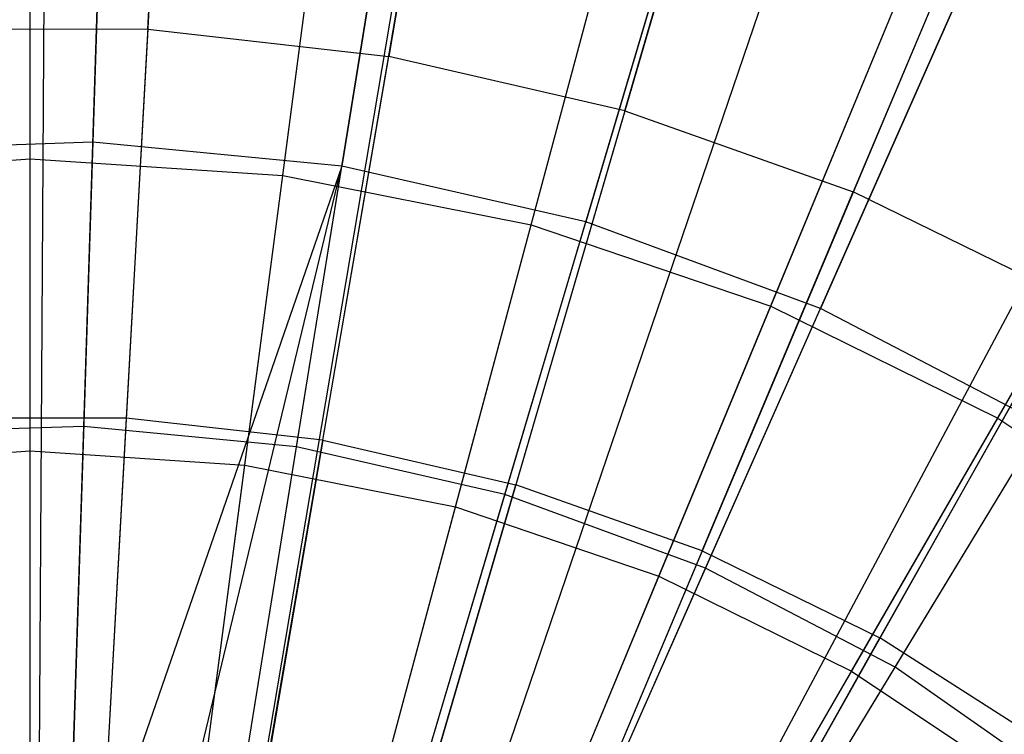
# Model space of a CAD drawing. Extents: x 0.2 to 40.1, y -6.7 to 6.7.
# Tile 248 of 256: x 18.817 to 19.159, y -2.964 to -2.716. Entities that reach past the tile are written whole.
import ezdxf

# ---------------------------------------------------------------- set-up
doc = ezdxf.new("R2010")
doc.units = 0
doc.header["$MEASUREMENT"] = 0
doc.layers.get('0').update_dxf_attribs({"color": 13, "linetype": 'CONTINUOUS'})

# ---------------------------------------------------------------- blocks, each defined once
blk = doc.blocks.new('SNOWBALL_XIV_PM3_STL')
at = {"color": 0}
for p, q in [((18.85077, -2.48428, 5.03561), (18.84197, -2.75863, 5.13681)), ((18.85077, -2.48428, 5.03561), (18.84197, -2.75863, 5.13681)), ((18.97229, -2.496, 5.03561), (18.92848, -2.76698, 5.13681)), ((18.97229, -2.496, 5.03561), (18.92848, -2.76698, 5.13681)), ((18.82023, -2.76438, 5.05847), (18.82023, -2.49778, 4.94381)), ((18.82023, -2.76438, 5.05847), (18.82023, -2.49778, 4.94381)), ((18.90796, -2.77013, 5.05847), (18.94276, -2.50581, 4.94381)), ((18.90796, -2.77013, 5.05847), (18.94276, -2.50581, 4.94381)), ((19.09131, -2.52317, 5.03561), (19.01321, -2.78632, 5.13681)), ((19.09131, -2.52317, 5.03561), (19.01321, -2.78632, 5.13681)), ((18.9942, -2.78728, 5.05847), (19.0632, -2.52977, 4.94381)), ((18.9942, -2.78728, 5.05847), (19.0632, -2.52977, 4.94381)), ((19.20589, -2.56533, 5.03561), (19.09478, -2.81634, 5.13681)), ((19.20589, -2.56533, 5.03561), (19.09478, -2.81634, 5.13681)), ((18.82586, -2.56971, 5.09044), (18.82137, -3.27639, 5.30697)), ((18.82586, -2.56971, 5.09044), (18.82137, -3.27639, 5.30697)), ((18.8693, -2.57105, 5.09044), (18.83015, -3.27666, 5.30697)), ((18.8693, -2.57105, 5.09044), (18.83015, -3.27666, 5.30697)), ((19.07745, -2.81554, 5.05847), (19.17948, -2.56924, 4.94381)), ((19.07745, -2.81554, 5.05847), (19.17948, -2.56924, 4.94381)), ((18.8388, -2.85733, 0.58405), (18.84773, -2.57884, 0.67325)), ((18.8388, -2.85733, 0.58405), (18.84773, -2.57884, 0.67325)), ((18.96788, -2.58209, 5.09044), (18.85009, -3.27889, 5.30697)), ((18.96788, -2.58209, 5.09044), (18.85009, -3.27889, 5.30697)), ((18.9698, -2.58241, 5.09044), (18.85009, -3.27889, 5.30697)), ((18.9698, -2.58241, 5.09044), (18.85009, -3.27889, 5.30697)), ((18.91272, -2.86446, 0.58405), (18.95719, -2.5894, 0.67325)), ((18.91272, -2.86446, 0.58405), (18.95719, -2.5894, 0.67325)), ((18.82023, -2.86587, 0.65071), (18.82023, -2.59428, 0.75297)), ((18.82023, -2.86587, 0.65071), (18.82023, -2.59428, 0.75297)), ((18.86107, -2.71935, 5.15499), (18.86805, -2.5935, 5.10092)), ((18.86107, -2.71935, 5.15499), (18.86805, -2.5935, 5.10092)), ((18.89472, -2.87075, 0.65071), (18.93017, -2.60149, 0.75297)), ((18.89472, -2.87075, 0.65071), (18.93017, -2.60149, 0.75297)), ((19.06835, -2.60515, 5.09044), (18.8704, -3.28356, 5.30697)), ((19.06835, -2.60515, 5.09044), (18.8704, -3.28356, 5.30697)), ((18.96601, -2.60457, 5.10092), (18.94472, -2.7288, 5.15499)), ((18.96601, -2.60457, 5.10092), (18.94472, -2.7288, 5.15499)), ((18.98512, -2.88098, 0.58405), (19.06439, -2.61387, 0.67325)), ((18.98512, -2.88098, 0.58405), (19.06439, -2.61387, 0.67325)), ((19.10608, -2.61708, 5.09044), (18.87803, -3.28597, 5.30697)), ((19.10608, -2.61708, 5.09044), (18.87803, -3.28597, 5.30697)), ((18.96793, -2.88532, 0.65071), (19.03822, -2.62298, 0.75297)), ((18.96793, -2.88532, 0.65071), (19.03822, -2.62298, 0.75297)), ((19.15631, -2.85443, 5.05847), (19.28961, -2.62355, 4.94381)), ((19.15631, -2.85443, 5.05847), (19.28961, -2.62355, 4.94381)), ((19.02675, -2.74773, 5.15499), (19.06206, -2.62673, 5.10092)), ((19.02675, -2.74773, 5.15499), (19.06206, -2.62673, 5.10092)), ((19.16367, -2.63898, 5.09044), (18.88968, -3.2904, 5.30697)), ((19.16367, -2.63898, 5.09044), (18.88968, -3.2904, 5.30697)), ((19.05481, -2.90663, 0.58405), (19.16759, -2.65185, 0.67325)), ((19.05481, -2.90663, 0.58405), (19.16759, -2.65185, 0.67325)), ((19.03861, -2.90931, 0.65071), (19.14255, -2.65839, 0.75297)), ((19.03861, -2.90931, 0.65071), (19.14255, -2.65839, 0.75297)), ((19.15496, -2.6597, 5.10092), (19.10609, -2.77589, 5.15499)), ((19.15496, -2.6597, 5.10092), (19.10609, -2.77589, 5.15499)), ((19.23687, -2.6738, 5.09044), (18.90448, -3.29744, 5.30697)), ((19.23687, -2.6738, 5.09044), (18.90448, -3.29744, 5.30697)), ((19.25451, -2.68345, 5.09044), (18.90805, -3.29939, 5.30697)), ((19.25451, -2.68345, 5.09044), (18.90805, -3.29939, 5.30697)), ((19.12064, -2.94097, 0.58405), (19.26508, -2.70271, 0.67325)), ((19.12064, -2.94097, 0.58405), (19.26508, -2.70271, 0.67325)), ((19.10556, -2.94233, 0.65071), (19.24136, -2.70712, 0.75297)), ((19.10556, -2.94233, 0.65071), (19.24136, -2.70712, 0.75297)), ((18.86107, -2.71935, 5.15499), (18.77689, -2.71949, 5.15499)), ((18.86107, -2.71935, 5.15499), (18.77689, -2.71949, 5.15499)), ((18.86107, -2.71935, 5.15499), (18.85358, -2.85443, 5.20447)), ((18.86107, -2.71935, 5.15499), (18.85358, -2.85443, 5.20447)), ((18.86107, -2.71935, 5.15499), (18.94472, -2.7288, 5.15499)), ((18.86107, -2.71935, 5.15499), (18.94472, -2.7288, 5.15499)), ((18.92188, -2.86215, 5.20447), (18.94472, -2.7288, 5.15499)), ((18.92188, -2.86215, 5.20447), (18.94472, -2.7288, 5.15499)), ((19.02675, -2.74773, 5.15499), (18.94472, -2.7288, 5.15499)), ((19.02675, -2.74773, 5.15499), (18.94472, -2.7288, 5.15499)), ((19.02675, -2.74773, 5.15499), (18.98886, -2.87761, 5.20447)), ((19.02675, -2.74773, 5.15499), (18.98886, -2.87761, 5.20447)), ((19.02675, -2.74773, 5.15499), (19.10609, -2.77589, 5.15499)), ((19.02675, -2.74773, 5.15499), (19.10609, -2.77589, 5.15499)), ((18.84197, -2.75863, 5.13681), (18.7551, -2.76142, 5.13681)), ((18.84197, -2.75863, 5.13681), (18.7551, -2.76142, 5.13681)), ((18.84197, -2.75863, 5.13681), (18.83283, -3.04339, 5.20329)), ((18.84197, -2.75863, 5.13681), (18.83283, -3.04339, 5.20329)), ((18.92848, -2.76698, 5.13681), (18.84197, -2.75863, 5.13681)), ((18.92848, -2.76698, 5.13681), (18.84197, -2.75863, 5.13681)), ((18.73249, -2.77013, 5.05847), (18.82023, -2.76438, 5.05847)), ((18.73249, -2.77013, 5.05847), (18.82023, -2.76438, 5.05847)), ((18.82023, -3.04319, 5.13898), (18.82023, -2.76438, 5.05847)), ((18.82023, -3.04319, 5.13898), (18.82023, -2.76438, 5.05847)), ((18.82023, -2.76438, 5.05847), (18.90796, -2.77013, 5.05847)), ((18.82023, -2.76438, 5.05847), (18.90796, -2.77013, 5.05847)), ((18.92848, -2.76698, 5.13681), (18.83283, -3.04339, 5.20329)), ((18.92848, -2.76698, 5.13681), (18.83283, -3.04339, 5.20329)), ((18.86134, -3.04534, 5.20329), (18.92848, -2.76698, 5.13681)), ((18.86134, -3.04534, 5.20329), (18.92848, -2.76698, 5.13681)), ((18.88301, -3.04823, 5.20329), (18.92848, -2.76698, 5.13681)), ((18.88301, -3.04823, 5.20329), (18.92848, -2.76698, 5.13681)), ((19.01321, -2.78632, 5.13681), (18.92848, -2.76698, 5.13681)), ((19.01321, -2.78632, 5.13681), (18.92848, -2.76698, 5.13681)), ((18.87157, -3.04655, 5.13898), (18.90796, -2.77013, 5.05847)), ((18.87157, -3.04655, 5.13898), (18.90796, -2.77013, 5.05847)), ((18.90796, -2.77013, 5.05847), (18.9942, -2.78728, 5.05847)), ((18.90796, -2.77013, 5.05847), (18.9942, -2.78728, 5.05847)), ((19.05363, -2.9006, 5.20447), (19.10609, -2.77589, 5.15499)), ((19.05363, -2.9006, 5.20447), (19.10609, -2.77589, 5.15499)), ((19.1817, -2.8129, 5.15499), (19.10609, -2.77589, 5.15499)), ((19.1817, -2.8129, 5.15499), (19.10609, -2.77589, 5.15499)), ((18.92204, -3.05659, 5.13898), (18.9942, -2.78728, 5.05847)), ((18.92204, -3.05659, 5.13898), (18.9942, -2.78728, 5.05847)), ((18.93215, -3.05945, 5.20329), (19.01321, -2.78632, 5.13681)), ((18.93215, -3.05945, 5.20329), (19.01321, -2.78632, 5.13681)), ((18.9942, -2.78728, 5.05847), (19.07745, -2.81554, 5.05847)), ((18.9942, -2.78728, 5.05847), (19.07745, -2.81554, 5.05847)), ((19.09478, -2.81634, 5.13681), (19.01321, -2.78632, 5.13681)), ((19.09478, -2.81634, 5.13681), (19.01321, -2.78632, 5.13681)), ((19.1817, -2.8129, 5.15499), (19.11537, -2.93082, 5.20447)), ((19.1817, -2.8129, 5.15499), (19.11537, -2.93082, 5.20447)), ((18.97076, -3.07313, 5.13898), (19.07745, -2.81554, 5.05847)), ((18.97076, -3.07313, 5.13898), (19.07745, -2.81554, 5.05847)), ((18.97945, -3.07685, 5.20329), (19.09478, -2.81634, 5.13681)), ((18.97945, -3.07685, 5.20329), (19.09478, -2.81634, 5.13681)), ((19.07745, -2.81554, 5.05847), (19.15631, -2.85443, 5.05847)), ((19.07745, -2.81554, 5.05847), (19.15631, -2.85443, 5.05847)), ((19.17183, -2.85654, 5.13681), (19.09478, -2.81634, 5.13681)), ((19.17183, -2.85654, 5.13681), (19.09478, -2.81634, 5.13681)), ((18.85358, -2.85443, 5.20447), (18.78484, -2.85455, 5.20447)), ((18.85358, -2.85443, 5.20447), (18.78484, -2.85455, 5.20447)), ((18.85358, -2.85443, 5.20447), (18.84593, -2.99228, 5.2463)), ((18.85358, -2.85443, 5.20447), (18.84593, -2.99228, 5.2463)), ((18.92188, -2.86215, 5.20447), (18.85358, -2.85443, 5.20447)), ((18.92188, -2.86215, 5.20447), (18.85358, -2.85443, 5.20447)), ((19.01691, -3.09589, 5.13898), (19.15631, -2.85443, 5.05847)), ((19.01691, -3.09589, 5.13898), (19.15631, -2.85443, 5.05847)), ((19.15631, -2.85443, 5.05847), (19.22942, -2.90328, 5.05847)), ((19.15631, -2.85443, 5.05847), (19.22942, -2.90328, 5.05847)), ((18.8388, -2.85733, 0.58405), (18.76458, -2.85971, 0.58405)), ((18.8388, -2.85733, 0.58405), (18.76458, -2.85971, 0.58405)), ((18.82959, -3.1447, 0.52998), (18.8388, -2.85733, 0.58405)), ((18.82959, -3.1447, 0.52998), (18.8388, -2.85733, 0.58405)), ((18.91272, -2.86446, 0.58405), (18.8388, -2.85733, 0.58405)), ((18.91272, -2.86446, 0.58405), (18.8388, -2.85733, 0.58405)), ((19.02414, -3.10017, 5.20329), (19.17183, -2.85654, 5.13681)), ((19.02414, -3.10017, 5.20329), (19.17183, -2.85654, 5.13681)), ((18.92188, -2.86215, 5.20447), (18.89857, -2.99823, 5.2463)), ((18.92188, -2.86215, 5.20447), (18.89857, -2.99823, 5.2463)), ((18.92188, -2.86215, 5.20447), (18.98886, -2.87761, 5.20447)), ((18.92188, -2.86215, 5.20447), (18.98886, -2.87761, 5.20447)), ((18.74574, -2.87075, 0.65071), (18.82023, -2.86587, 0.65071)), ((18.74574, -2.87075, 0.65071), (18.82023, -2.86587, 0.65071)), ((18.82023, -3.14809, 0.58311), (18.82023, -2.86587, 0.65071)), ((18.82023, -3.14809, 0.58311), (18.82023, -2.86587, 0.65071)), ((18.82023, -2.86587, 0.65071), (18.89472, -2.87075, 0.65071)), ((18.82023, -2.86587, 0.65071), (18.89472, -2.87075, 0.65071)), ((18.86683, -3.14829, 0.52998), (18.91272, -2.86446, 0.58405)), ((18.86683, -3.14829, 0.52998), (18.91272, -2.86446, 0.58405)), ((18.98512, -2.88098, 0.58405), (18.91272, -2.86446, 0.58405)), ((18.98512, -2.88098, 0.58405), (18.91272, -2.86446, 0.58405)), ((18.85788, -3.15056, 0.58311), (18.89472, -2.87075, 0.65071)), ((18.85788, -3.15056, 0.58311), (18.89472, -2.87075, 0.65071)), ((18.89472, -2.87075, 0.65071), (18.96793, -2.88532, 0.65071)), ((18.89472, -2.87075, 0.65071), (18.96793, -2.88532, 0.65071)), ((18.95018, -3.01014, 5.2463), (18.98886, -2.87761, 5.20447)), ((18.95018, -3.01014, 5.2463), (18.98886, -2.87761, 5.20447)), ((19.05363, -2.9006, 5.20447), (18.98886, -2.87761, 5.20447)), ((19.05363, -2.9006, 5.20447), (18.98886, -2.87761, 5.20447)), ((18.90331, -3.15661, 0.52998), (18.98512, -2.88098, 0.58405)), ((18.90331, -3.15661, 0.52998), (18.98512, -2.88098, 0.58405)), ((19.05481, -2.90663, 0.58405), (18.98512, -2.88098, 0.58405)), ((19.05481, -2.90663, 0.58405), (18.98512, -2.88098, 0.58405)), ((18.89488, -3.15792, 0.58311), (18.96793, -2.88532, 0.65071)), ((18.89488, -3.15792, 0.58311), (18.96793, -2.88532, 0.65071)), ((18.96793, -2.88532, 0.65071), (19.03861, -2.90931, 0.65071)), ((18.96793, -2.88532, 0.65071), (19.03861, -2.90931, 0.65071)), ((19.05363, -2.9006, 5.20447), (19.00011, -3.02786, 5.2463)), ((19.05363, -2.9006, 5.20447), (19.00011, -3.02786, 5.2463)), ((19.05363, -2.9006, 5.20447), (19.11537, -2.93082, 5.20447)), ((19.05363, -2.9006, 5.20447), (19.11537, -2.93082, 5.20447)), ((18.93842, -3.16954, 0.52998), (19.05481, -2.90663, 0.58405)), ((18.93842, -3.16954, 0.52998), (19.05481, -2.90663, 0.58405)), ((19.12064, -2.94097, 0.58405), (19.05481, -2.90663, 0.58405)), ((19.12064, -2.94097, 0.58405), (19.05481, -2.90663, 0.58405)), ((18.93061, -3.17005, 0.58311), (19.03861, -2.90931, 0.65071)), ((18.93061, -3.17005, 0.58311), (19.03861, -2.90931, 0.65071)), ((19.03861, -2.90931, 0.65071), (19.10556, -2.94233, 0.65071)), ((19.03861, -2.90931, 0.65071), (19.10556, -2.94233, 0.65071)), ((19.04768, -3.05115, 5.2463), (19.11537, -2.93082, 5.20447)), ((19.04768, -3.05115, 5.2463), (19.11537, -2.93082, 5.20447)), ((19.17326, -2.96788, 5.20447), (19.11537, -2.93082, 5.20447)), ((19.17326, -2.96788, 5.20447), (19.11537, -2.93082, 5.20447)), ((18.9716, -3.18684, 0.52998), (19.12064, -2.94097, 0.58405)), ((18.9716, -3.18684, 0.52998), (19.12064, -2.94097, 0.58405)), ((19.18155, -2.98346, 0.58405), (19.12064, -2.94097, 0.58405)), ((19.18155, -2.98346, 0.58405), (19.12064, -2.94097, 0.58405)), ((18.96445, -3.18674, 0.58311), (19.10556, -2.94233, 0.65071)), ((18.96445, -3.18674, 0.58311), (19.10556, -2.94233, 0.65071)), ((19.10556, -2.94233, 0.65071), (19.16763, -2.9838, 0.65071)), ((19.10556, -2.94233, 0.65071), (19.16763, -2.9838, 0.65071))]:
    blk.add_line(p, q, dxfattribs=at)
blk = doc.blocks.new('GRUPUJ_1')
at = {"color": 0}
blk.add_blockref('SNOWBALL_XIV_PM3_STL', (-0.20617, 6.65964, -0.51186), dxfattribs=at)

msp = doc.modelspace()

# ---------------------------------------------------------------- block references
at = {"color": 0}
msp.add_blockref('GRUPUJ_1', (0.20617, -6.65964, 0.51186), dxfattribs=at)

doc.saveas('drawing.dxf')
